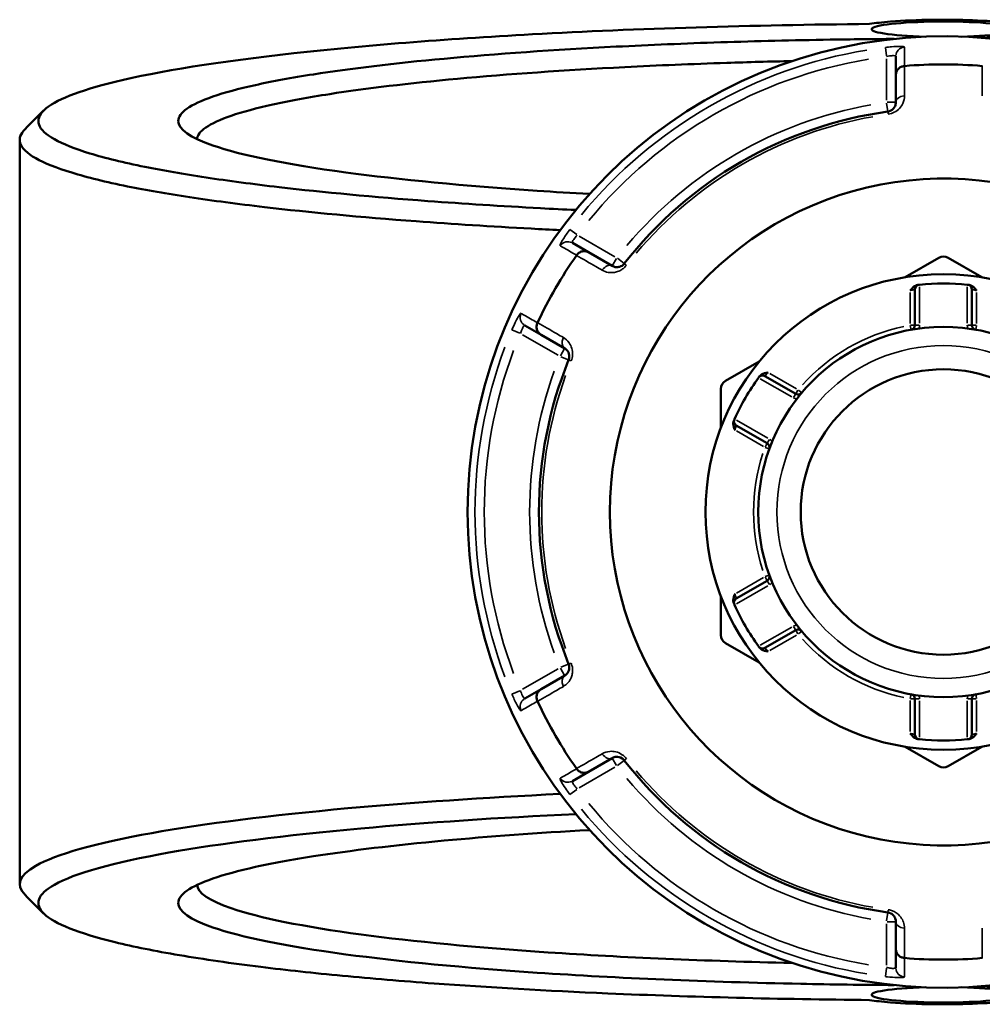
# Model space of a CAD drawing. Header units: millimetres. Extents: x 0 to 926, y 0 to 980.
# Tile 13 of 18: x 310 to 413, y 704 to 810. Entities that reach past the tile are written whole.
import ezdxf

# ---------------------------------------------------------------- set-up
doc = ezdxf.new("R2010")
doc.units = ezdxf.units.MM
doc.layers.add('Visible (ANSI)', color=7, linetype='Continuous', lineweight=50)
doc.layers.add('Visible Narrow (ANSI)', color=7, linetype='Continuous', lineweight=35)

msp = doc.modelspace()

# ---------------------------------------------------------------- linework, layer by layer
at = {"layer": 'Visible (ANSI)'}
for p, q in [((403.952, 805.798), (403.952, 803.792)), ((403.952, 803.792), (403.952, 800.865)), ((310.052, 796.845), (310.052, 717.027)), ((371.024, 784.781), (369.287, 785.784)), ((373.559, 783.317), (371.024, 784.781)), ((408.552, 784.188), (404.941, 782.103)), ((413.164, 782.103), (409.552, 784.188)), ((405.992, 780.799), (405.992, 776.973)), ((412.112, 776.973), (412.112, 780.799)), ((364.187, 776.951), (365.924, 775.947)), ((365.924, 775.947), (368.459, 774.484)), ((389.313, 773.08), (385.702, 770.995)), ((393.231, 769.604), (389.916, 771.518)), ((385.202, 770.129), (385.202, 765.959)), ((386.856, 766.218), (390.171, 764.304)), ((390.171, 749.568), (386.856, 747.655)), ((385.202, 747.914), (385.202, 743.744)), ((389.916, 742.355), (393.231, 744.268)), ((385.702, 742.878), (389.313, 740.793)), ((368.459, 739.389), (365.924, 737.925)), ((365.924, 737.925), (364.187, 736.922)), ((405.992, 736.9), (405.992, 733.073)), ((412.112, 733.073), (412.112, 736.9)), ((404.941, 731.77), (408.552, 729.685)), ((409.552, 729.685), (413.164, 731.77)), ((371.024, 729.092), (373.559, 730.555)), ((369.287, 728.089), (371.024, 729.092)), ((403.952, 713.008), (403.952, 710.081)), ((403.952, 710.081), (403.952, 708.074))]:
    msp.add_line(p, q, dxfattribs=at)
for radius in [25.5, 19.85, 15.3]:
    msp.add_circle((409.052, 756.936), radius, dxfattribs=at)
for centre, radius, start, end in [((409.052, 756.936), 51, 19.5445, 340.4555), ((409.052, 756.936), 47.999, 85.02648, 94.97352), ((409.052, 756.936), 43.35, 97.90565, 142.09435), ((409.052, 756.936), 35.749, 26.58745, 333.41255), ((409.052, 756.936), 47.999, 145.02648, 154.97352), ((409.052, 783.322), 1, 60, 120), ((406.492, 780.799), 0.5, 96.1232, 180), ((409.052, 756.936), 24.5, 84.00223, 95.99777), ((411.612, 780.799), 0.5, 0, 83.8768), ((405.492, 776.973), 0.5, 280.07508, 0), ((412.612, 776.973), 0.5, 180, 259.92492), ((409.052, 756.936), 43.35, 157.90565, 202.09435), ((386.202, 770.129), 1, 120, 180), ((409.052, 756.936), 24.5, 144.00223, 155.99777), ((389.666, 771.085), 0.5, 60, 143.8768), ((393.481, 770.037), 0.5, 240, 319.92492), ((387.106, 766.651), 0.5, 156.1232, 240), ((389.921, 763.871), 0.5, 340.07508, 60), ((389.921, 750.001), 0.5, 300, 19.92492), ((387.106, 747.222), 0.5, 120, 203.8768), ((409.052, 756.936), 24.5, 204.00223, 215.99777), ((393.481, 743.835), 0.5, 40.07508, 120), ((386.202, 743.744), 1, 180, 240), ((389.666, 742.788), 0.5, 216.1232, 300), ((405.492, 736.9), 0.5, 0, 79.92492), ((412.612, 736.9), 0.5, 100.07508, 180), ((409.052, 756.936), 47.999, 205.02648, 214.97352), ((406.492, 733.073), 0.5, 180, 263.8768), ((411.612, 733.073), 0.5, 276.1232, 0), ((409.052, 756.936), 24.5, 264.00223, 275.99777), ((409.052, 756.936), 43.35, 217.90565, 262.09435), ((409.052, 730.551), 1, 240, 300), ((409.052, 756.936), 47.999, 265.02648, 274.97352)]:
    msp.add_arc(centre, radius, start, end, dxfattribs=at)
for centre, major_axis in [((409.052, 808.701), (-7.68, 0)), ((409.052, 705.172), (7.68, 0))]:
    msp.add_ellipse(centre, major_axis=major_axis, ratio=0.1076088, start_param=1.8222141, end_param=7.6025639, dxfattribs=at)
for points, knots in [([(369.651, 789.318), (368.375, 789.379), (367.11, 789.443), (361.672, 789.734), (357.635, 789.991), (347.999, 790.71), (342.646, 791.21), (335.044, 792.094), (332.423, 792.441), (327.616, 793.168), (325.429, 793.548), (321.18, 794.405), (319.209, 794.887), (315.961, 795.877), (314.685, 796.385), (312.857, 797.416), (312.305, 797.939), (311.938, 798.989), (312.122, 799.515), (312.673, 800.036), (313.775, 801.079), (316.351, 802.104), (324.917, 804.197), (331.439, 805.24), (346.851, 806.949), (355.523, 807.638), (376.222, 808.773), (388.57, 809.151), (401.126, 809.261)], [0.4183327, 0.4183327, 0.4183327, 0.4183327, 0.4615453, 0.4615453, 0.6062071, 0.6062071, 0.8241766, 0.8241766, 0.952394, 0.952394, 1.0806113, 1.0806113, 1.2314553, 1.2314553, 1.3822992, 1.3822992, 1.5331432, 1.5331432, 1.6839871, 1.6839871, 1.6839871, 1.985675, 1.985675, 2.3411623, 2.3411623, 2.6700963, 2.6700963, 3.05978, 3.05978, 3.05978, 3.05978]), ([(401.126, 809.261), (401.734, 809.361), (402.505, 809.449), (404.72, 809.627), (406.31, 809.695), (409.372, 809.733), (410.829, 809.716), (413.615, 809.611), (414.927, 809.519), (416.619, 809.325), (417.165, 809.239), (417.58, 809.147), (417.996, 809.055), (418.282, 808.956), (418.654, 808.692), (418.512, 808.524), (417.509, 808.21), (416.633, 808.065), (414.778, 807.88), (413.963, 807.821), (413.084, 807.777)], [-4.132247, -4.132247, -4.132247, -4.132247, -3.7820353, -3.7820353, -3.2580491, -3.2580491, -2.8051069, -2.8051069, -2.3233879, -2.3233879, -2.0223135, -2.0223135, -2.0223135, -1.7212392, -1.7212392, -1.2395202, -1.2395202, -0.7472553, -0.7472553, -0.4398674, -0.4398674, -0.4398674, -0.4398674]), ([(403.762, 807.661), (401.468, 807.645), (399.18, 807.619), (392.94, 807.518), (389.017, 807.423), (381.343, 807.172), (377.592, 807.016), (367.326, 806.493), (361.111, 806.058), (350.232, 805.05), (345.51, 804.484), (339.193, 803.498), (337.11, 803.114), (333.504, 802.316), (331.981, 801.902), (329.531, 801.055), (328.603, 800.621), (327.364, 799.744), (327.052, 799.301), (327.052, 798.857), (327.052, 797.97), (328.306, 797.083), (333.781, 795.189), (338.637, 794.205), (350.743, 792.575), (357.716, 791.906), (367.348, 791.257), (369.218, 791.142), (371.128, 791.035)], [0.0645476, 0.0645476, 0.0645476, 0.0645476, 0.1486496, 0.1486496, 0.2953675, 0.2953675, 0.4420853, 0.4420853, 0.7108603, 0.7108603, 0.9673324, 0.9673324, 1.1181984, 1.1181984, 1.2690644, 1.2690644, 1.4199304, 1.4199304, 1.5707963, 1.5707963, 1.5707963, 1.8725283, 1.8725283, 2.2450488, 2.2450488, 2.5820546, 2.5820546, 2.6608367, 2.6608367, 2.6608367, 2.6608367]), ([(329.055, 796.919), (329.088, 797.335), (329.402, 797.751), (330.608, 798.59), (331.523, 799.013), (333.932, 799.839), (335.426, 800.242), (338.958, 801.02), (340.996, 801.394), (347.171, 802.355), (351.78, 802.906), (362.388, 803.888), (368.443, 804.311), (378.439, 804.82), (382.091, 804.972), (388.13, 805.169), (390.467, 805.234), (392.826, 805.286)], [-1.564937, -1.564937, -1.564937, -1.564937, -1.4199304, -1.4199304, -1.2690644, -1.2690644, -1.1181984, -1.1181984, -0.9673324, -0.9673324, -0.7108603, -0.7108603, -0.4420853, -0.4420853, -0.2953675, -0.2953675, -0.204791, -0.204791, -0.204791, -0.204791]), ([(403.952, 803.792), (403.952, 803.793), (403.952, 803.795), (403.953, 803.915), (403.976, 804.033), (404.066, 804.253), (404.131, 804.355), (404.299, 804.532), (404.401, 804.605), (404.624, 804.71), (404.743, 804.742), (404.866, 804.753)], [-0.15371258, -0.15371258, -0.15371258, -0.15371258, -0.15323729, -0.15323729, -0.11409168, -0.11409168, -0.07545593, -0.07545593, -0.03695789, -0.03695789, 0, 0, 0, 0]), ([(403.952, 800.865), (403.952, 800.726), (403.924, 800.586), (403.78, 800.269), (403.634, 800.091), (403.315, 799.927), (403.204, 799.89), (403.09, 799.874)], [0, 0, 0, 0, 0.11734182, 0.11734182, 0.27620858, 0.27620858, 0.34541645, 0.34541645, 0.34541645, 0.34541645]), ([(310.621, 797.986), (310.117, 797.482), (309.948, 796.974), (310.291, 795.932), (310.844, 795.398), (312.69, 794.345), (313.982, 793.827), (317.28, 792.816), (319.284, 792.324), (323.608, 791.448), (325.836, 791.06), (330.735, 790.317), (333.408, 789.963), (341.165, 789.059), (346.629, 788.547), (356.473, 787.812), (360.598, 787.55), (365.902, 787.266), (366.934, 787.213), (367.974, 787.162)], [-1.675879, -1.675879, -1.675879, -1.675879, -1.5331432, -1.5331432, -1.3822992, -1.3822992, -1.2314553, -1.2314553, -1.0806113, -1.0806113, -0.952394, -0.952394, -0.8241766, -0.8241766, -0.6062071, -0.6062071, -0.4615453, -0.4615453, -0.4269664, -0.4269664, -0.4269664, -0.4269664]), ([(369.736, 784.47), (369.806, 784.571), (369.893, 784.658), (370.096, 784.799), (370.21, 784.85), (370.447, 784.908), (370.568, 784.913), (370.804, 784.881), (370.918, 784.842), (371.022, 784.782), (371.023, 784.782), (371.024, 784.781)], [-0.15359504, -0.15359504, -0.15359504, -0.15359504, -0.11655084, -0.11655084, -0.07796278, -0.07796278, -0.03923704, -0.03923704, 0, 0, 0.00047627, 0.00047627, 0.00047627, 0.00047627]), ([(374.848, 783.569), (374.822, 783.535), (374.793, 783.503), (374.714, 783.425), (374.661, 783.382), (374.533, 783.298), (374.456, 783.262), (374.309, 783.212), (374.239, 783.197), (374.068, 783.178), (373.969, 783.183), (373.761, 783.222), (373.655, 783.262), (373.559, 783.317)], [0, 0, 0, 0, 0.02585168, 0.02585168, 0.06721438, 0.06721438, 0.12288915, 0.12288915, 0.17445287, 0.17445287, 0.25141662, 0.25141662, 0.34541603, 0.34541603, 0.34541603, 0.34541603]), ([(405.492, 780.671), (405.493, 780.672), (405.494, 780.674), (405.578, 780.784), (405.663, 780.893), (405.836, 781.065), (405.93, 781.144), (406.135, 781.248), (406.222, 781.272), (406.302, 781.282)], [-0.000503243, -0.000503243, -0.000503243, -0.000503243, 0, 0, 0.040898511, 0.040898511, 0.07222033, 0.07222033, 0.097403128, 0.097403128, 0.097403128, 0.097403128]), ([(406.439, 781.297), (406.439, 781.297), (406.433, 781.296), (406.4, 781.292), (406.363, 781.288), (406.309, 781.282), (406.306, 781.282), (406.302, 781.282)], [0.631886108, 0.631886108, 0.631886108, 0.631886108, 0.651250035, 0.651250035, 0.682232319, 0.682232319, 0.684271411, 0.684271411, 0.684271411, 0.684271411]), ([(411.803, 781.282), (411.799, 781.282), (411.796, 781.282), (411.742, 781.288), (411.705, 781.292), (411.672, 781.296), (411.666, 781.297), (411.666, 781.297)], [0.579500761, 0.579500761, 0.579500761, 0.579500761, 0.581525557, 0.581525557, 0.612516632, 0.612516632, 0.631886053, 0.631886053, 0.631886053, 0.631886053]), ([(411.803, 781.282), (411.883, 781.272), (411.97, 781.248), (412.174, 781.144), (412.269, 781.065), (412.442, 780.893), (412.527, 780.784), (412.61, 780.674), (412.611, 780.672), (412.612, 780.671)], [0, 0, 0, 0, 0.02421576, 0.02421576, 0.054334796, 0.054334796, 0.093662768, 0.093662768, 0.094146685, 0.094146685, 0.094146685, 0.094146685]), ([(365.924, 775.947), (365.923, 775.948), (365.922, 775.949), (365.818, 776.009), (365.728, 776.088), (365.581, 776.276), (365.526, 776.384), (365.457, 776.618), (365.444, 776.742), (365.465, 776.988), (365.497, 777.107), (365.549, 777.219)], [-0.15371258, -0.15371258, -0.15371258, -0.15371258, -0.15323743, -0.15323743, -0.11409174, -0.11409174, -0.0754562, -0.0754562, -0.03695796, -0.03695796, 0, 0, 0, 0]), ([(368.459, 774.484), (368.579, 774.415), (368.687, 774.32), (368.893, 774.032), (368.975, 773.807), (368.95, 773.447), (368.926, 773.341), (368.886, 773.242)], [0, 0, 0, 0, 0.11734182, 0.11734182, 0.28109054, 0.28109054, 0.34541684, 0.34541684, 0.34541684, 0.34541684]), ([(389.344, 771.491), (389.392, 771.556), (389.457, 771.619), (389.649, 771.744), (389.764, 771.786), (390, 771.85), (390.137, 771.869), (390.274, 771.886), (390.276, 771.886), (390.278, 771.887)], [0, 0, 0, 0, 0.02421576, 0.02421576, 0.054334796, 0.054334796, 0.093662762, 0.093662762, 0.094146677, 0.094146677, 0.094146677, 0.094146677]), ([(389.344, 771.491), (389.32, 771.459), (389.302, 771.433), (389.271, 771.392), (389.263, 771.38), (389.263, 771.38)], [0.261120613, 0.261120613, 0.261120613, 0.261120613, 0.28428582, 0.28428582, 0.313505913, 0.313505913, 0.313505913, 0.313505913]), ([(386.718, 765.721), (386.717, 765.722), (386.716, 765.724), (386.663, 765.851), (386.61, 765.979), (386.548, 766.216), (386.527, 766.336), (386.539, 766.566), (386.562, 766.653), (386.594, 766.727)], [-0.000503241, -0.000503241, -0.000503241, -0.000503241, 0, 0, 0.040898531, 0.040898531, 0.072220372, 0.072220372, 0.097403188, 0.097403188, 0.097403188, 0.097403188]), ([(386.649, 766.853), (386.649, 766.853), (386.647, 766.847), (386.633, 766.817), (386.618, 766.783), (386.597, 766.734), (386.595, 766.73), (386.594, 766.727)], [0.63188605, 0.63188605, 0.63188605, 0.63188605, 0.651253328, 0.651253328, 0.682240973, 0.682240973, 0.684271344, 0.684271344, 0.684271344, 0.684271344]), ([(386.594, 747.145), (386.562, 747.219), (386.539, 747.307), (386.527, 747.536), (386.548, 747.657), (386.61, 747.893), (386.663, 748.022), (386.716, 748.149), (386.717, 748.151), (386.718, 748.152)], [0, 0, 0, 0, 0.02421576, 0.02421576, 0.054334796, 0.054334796, 0.093662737, 0.093662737, 0.094146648, 0.094146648, 0.094146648, 0.094146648]), ([(386.594, 747.145), (386.595, 747.142), (386.597, 747.139), (386.618, 747.089), (386.633, 747.056), (386.647, 747.025), (386.649, 747.019), (386.649, 747.019)], [0.579500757, 0.579500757, 0.579500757, 0.579500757, 0.58153129, 0.58153129, 0.612518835, 0.612518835, 0.63188605, 0.63188605, 0.63188605, 0.63188605]), ([(389.263, 742.493), (389.263, 742.493), (389.266, 742.488), (389.286, 742.461), (389.308, 742.431), (389.34, 742.388), (389.342, 742.385), (389.344, 742.382)], [0.631886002, 0.631886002, 0.631886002, 0.631886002, 0.65125392, 0.65125392, 0.682242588, 0.682242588, 0.684271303, 0.684271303, 0.684271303, 0.684271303]), ([(390.278, 741.986), (390.276, 741.986), (390.274, 741.986), (390.137, 742.004), (390, 742.022), (389.764, 742.087), (389.649, 742.129), (389.457, 742.254), (389.392, 742.317), (389.344, 742.382)], [-0.000503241, -0.000503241, -0.000503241, -0.000503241, 0, 0, 0.040898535, 0.040898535, 0.072220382, 0.072220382, 0.097403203, 0.097403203, 0.097403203, 0.097403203]), ([(368.886, 740.631), (368.902, 740.591), (368.916, 740.55), (368.944, 740.443), (368.954, 740.376), (368.963, 740.223), (368.956, 740.138), (368.925, 739.986), (368.903, 739.918), (368.834, 739.76), (368.781, 739.677), (368.643, 739.516), (368.555, 739.444), (368.459, 739.389)], [0, 0, 0, 0, 0.02585168, 0.02585168, 0.06721438, 0.06721438, 0.12292214, 0.12292214, 0.17440412, 0.17440412, 0.25131567, 0.25131567, 0.345416, 0.345416, 0.345416, 0.345416]), ([(365.549, 736.654), (365.497, 736.766), (365.465, 736.885), (365.444, 737.13), (365.457, 737.255), (365.526, 737.489), (365.581, 737.596), (365.728, 737.784), (365.818, 737.863), (365.922, 737.924), (365.923, 737.925), (365.924, 737.925)], [-0.15359506, -0.15359506, -0.15359506, -0.15359506, -0.11655085, -0.11655085, -0.07796276, -0.07796276, -0.03923705, -0.03923705, 0, 0, 0.00047625, 0.00047625, 0.00047625, 0.00047625]), ([(406.302, 732.591), (406.222, 732.6), (406.135, 732.625), (405.93, 732.729), (405.836, 732.807), (405.663, 732.979), (405.578, 733.089), (405.494, 733.199), (405.493, 733.201), (405.492, 733.202)], [0, 0, 0, 0, 0.02421576, 0.02421576, 0.054334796, 0.054334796, 0.093662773, 0.093662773, 0.094146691, 0.094146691, 0.094146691, 0.094146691]), ([(412.612, 733.202), (412.611, 733.201), (412.61, 733.199), (412.527, 733.089), (412.442, 732.979), (412.269, 732.807), (412.174, 732.729), (411.97, 732.625), (411.883, 732.6), (411.803, 732.591)], [-0.000503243, -0.000503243, -0.000503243, -0.000503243, 0, 0, 0.040898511, 0.040898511, 0.07222033, 0.07222033, 0.097403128, 0.097403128, 0.097403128, 0.097403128]), ([(406.302, 732.591), (406.342, 732.587), (406.373, 732.583), (406.424, 732.578), (406.439, 732.576), (406.439, 732.576)], [0.183049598, 0.183049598, 0.183049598, 0.183049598, 0.206214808, 0.206214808, 0.235434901, 0.235434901, 0.235434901, 0.235434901]), ([(411.666, 732.576), (411.666, 732.576), (411.672, 732.577), (411.705, 732.58), (411.742, 732.584), (411.796, 732.59), (411.799, 732.591), (411.803, 732.591)], [0.631886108, 0.631886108, 0.631886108, 0.631886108, 0.651250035, 0.651250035, 0.682232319, 0.682232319, 0.684271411, 0.684271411, 0.684271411, 0.684271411]), ([(373.559, 730.555), (373.679, 730.625), (373.815, 730.67), (374.17, 730.705), (374.408, 730.663), (374.707, 730.458), (374.784, 730.386), (374.848, 730.304)], [0, 0, 0, 0, 0.11734182, 0.11734182, 0.28278882, 0.28278882, 0.34541683, 0.34541683, 0.34541683, 0.34541683]), ([(371.024, 729.092), (371.023, 729.091), (371.022, 729.09), (370.918, 729.031), (370.804, 728.992), (370.568, 728.959), (370.447, 728.965), (370.21, 729.022), (370.096, 729.073), (369.893, 729.214), (369.806, 729.301), (369.736, 729.402)], [-0.15371258, -0.15371258, -0.15371258, -0.15371258, -0.15323742, -0.15323742, -0.11409173, -0.11409173, -0.07545617, -0.07545617, -0.03695795, -0.03695795, 0, 0, 0, 0]), ([(367.976, 726.71), (359.786, 726.309), (352.105, 725.788), (336.939, 724.413), (329.814, 723.515), (318.179, 721.437), (313.939, 720.24), (309.971, 717.976), (309.585, 716.924), (310.621, 715.887)], [0.4269664, 0.4269664, 0.4269664, 0.4269664, 0.6992602, 0.6992602, 1.0272087, 1.0272087, 1.3822992, 1.3822992, 1.675879, 1.675879, 1.675879, 1.675879]), ([(401.126, 704.611), (396.325, 704.654), (391.553, 704.735), (382.174, 704.972), (377.567, 705.128), (366.548, 705.601), (360.289, 705.96), (351.036, 706.638), (347.759, 706.912), (341.559, 707.505), (338.635, 707.822), (332.708, 708.555), (329.782, 708.976), (324.553, 709.863), (322.249, 710.327), (318.317, 711.288), (316.688, 711.784), (314.142, 712.798), (313.224, 713.315), (312.673, 713.837), (311.571, 714.88), (311.943, 715.941), (315.923, 718.186), (320.098, 719.358), (331.522, 721.392), (338.507, 722.271), (353.574, 723.635), (361.355, 724.157), (369.653, 724.555)], [-3.05978, -3.05978, -3.05978, -3.05978, -2.9107735, -2.9107735, -2.7617671, -2.7617671, -2.5437976, -2.5437976, -2.4155802, -2.4155802, -2.2873629, -2.2873629, -2.1365189, -2.1365189, -1.985675, -1.985675, -1.8348311, -1.8348311, -1.6839871, -1.6839871, -1.6839871, -1.3822992, -1.3822992, -1.0272087, -1.0272087, -0.6992602, -0.6992602, -0.4183327, -0.4183327, -0.4183327, -0.4183327]), ([(371.128, 722.838), (365.551, 722.525), (360.31, 722.143), (350.232, 721.209), (345.51, 720.643), (339.193, 719.657), (337.11, 719.272), (333.504, 718.475), (331.981, 718.061), (329.531, 717.214), (328.603, 716.78), (327.364, 715.903), (327.052, 715.459), (327.052, 715.016), (327.052, 714.129), (328.306, 713.241), (333.781, 711.348), (338.637, 710.364), (350.743, 708.734), (357.716, 708.065), (374.142, 706.958), (383.775, 706.552), (397.069, 706.28), (400.409, 706.235), (403.762, 706.211)], [-2.6608367, -2.6608367, -2.6608367, -2.6608367, -2.4307324, -2.4307324, -2.1742602, -2.1742602, -2.0233942, -2.0233942, -1.8725283, -1.8725283, -1.7216623, -1.7216623, -1.5707963, -1.5707963, -1.5707963, -1.2690644, -1.2690644, -0.8965439, -0.8965439, -0.559538, -0.559538, -0.1874704, -0.1874704, -0.0645476, -0.0645476, -0.0645476, -0.0645476]), ([(392.826, 708.586), (383.588, 708.793), (374.692, 709.178), (359.08, 710.229), (352.279, 710.88), (340.455, 712.468), (335.702, 713.427), (330.365, 715.257), (329.123, 716.105), (329.055, 716.954)], [0.204791, 0.204791, 0.204791, 0.204791, 0.559538, 0.559538, 0.8965439, 0.8965439, 1.2690644, 1.2690644, 1.564937, 1.564937, 1.564937, 1.564937]), ([(403.09, 713.998), (403.133, 713.992), (403.175, 713.984), (403.282, 713.954), (403.345, 713.93), (403.482, 713.861), (403.552, 713.812), (403.668, 713.71), (403.716, 713.657), (403.818, 713.519), (403.863, 713.432), (403.934, 713.232), (403.952, 713.12), (403.952, 713.008)], [0, 0, 0, 0, 0.02585168, 0.02585168, 0.06721438, 0.06721438, 0.12305037, 0.12305037, 0.17415567, 0.17415567, 0.25081718, 0.25081718, 0.34541583, 0.34541583, 0.34541583, 0.34541583]), ([(404.866, 709.12), (404.743, 709.13), (404.624, 709.162), (404.401, 709.267), (404.299, 709.341), (404.131, 709.517), (404.066, 709.619), (403.976, 709.84), (403.953, 709.958), (403.952, 710.078), (403.952, 710.079), (403.952, 710.081)], [-0.15359492, -0.15359492, -0.15359492, -0.15359492, -0.11655078, -0.11655078, -0.07796289, -0.07796289, -0.03923697, -0.03923697, 0, 0, 0.0004764, 0.0004764, 0.0004764, 0.0004764]), ([(413.084, 706.096), (413.963, 706.051), (414.778, 705.992), (416.633, 705.808), (417.509, 705.663), (418.512, 705.349), (418.654, 705.181), (418.282, 704.917), (417.996, 704.818), (417.58, 704.726), (417.165, 704.633), (416.619, 704.548), (414.927, 704.353), (413.615, 704.262), (410.829, 704.157), (409.372, 704.139), (406.31, 704.178), (404.72, 704.246), (402.505, 704.424), (401.734, 704.512), (401.126, 704.611)], [0.4398674, 0.4398674, 0.4398674, 0.4398674, 0.7472553, 0.7472553, 1.2395202, 1.2395202, 1.7212392, 1.7212392, 2.0223135, 2.0223135, 2.0223135, 2.3233879, 2.3233879, 2.8051069, 2.8051069, 3.2580491, 3.2580491, 3.7820353, 3.7820353, 4.132247, 4.132247, 4.132247, 4.132247])]:
    msp.add_open_spline(points, degree=3, knots=knots, dxfattribs=at)
for points in [[(404.891, 804.755), (404.883, 804.754), (404.874, 804.753), (404.866, 804.753)], [(413.239, 804.753), (413.231, 804.753), (413.222, 804.754), (413.214, 804.755)], [(310.621, 797.986), (311.284, 798.648), (311.947, 799.311), (312.609, 799.974)], [(369.736, 784.47), (369.731, 784.463), (369.726, 784.456), (369.721, 784.449)], [(406.492, 781.302), (406.475, 781.3), (406.457, 781.299), (406.439, 781.297)], [(411.666, 781.297), (411.648, 781.299), (411.63, 781.3), (411.612, 781.302)], [(365.56, 777.242), (365.556, 777.234), (365.553, 777.226), (365.549, 777.219)], [(389.263, 771.38), (389.252, 771.365), (389.241, 771.351), (389.231, 771.336)], [(386.671, 766.902), (386.664, 766.886), (386.656, 766.87), (386.649, 766.853)], [(386.649, 747.019), (386.656, 747.003), (386.664, 746.987), (386.671, 746.97)], [(389.231, 742.536), (389.241, 742.522), (389.252, 742.508), (389.263, 742.493)], [(365.549, 736.654), (365.553, 736.646), (365.556, 736.639), (365.56, 736.631)], [(406.439, 732.576), (406.457, 732.574), (406.475, 732.572), (406.492, 732.57)], [(411.612, 732.57), (411.63, 732.572), (411.648, 732.574), (411.666, 732.576)], [(369.721, 729.423), (369.726, 729.416), (369.731, 729.409), (369.736, 729.402)], [(312.609, 713.899), (311.947, 714.562), (311.284, 715.224), (310.621, 715.887)], [(404.866, 709.12), (404.874, 709.119), (404.883, 709.119), (404.891, 709.118)], [(413.214, 709.118), (413.222, 709.119), (413.231, 709.119), (413.239, 709.12)]]:
    msp.add_open_spline(points, degree=3, dxfattribs=at)
at = {"layer": 'Visible Narrow (ANSI)'}
for p, q in [((402.83, 806.745), (402.943, 805.839)), ((402.952, 805.521), (402.952, 801.11)), ((402.963, 800.787), (403.09, 799.877)), ((403.949, 800.865), (403.031, 800.865)), ((403.09, 799.874), (403.127, 799.611)), ((369.756, 786.678), (369.028, 787.229)), ((373.847, 784.306), (370.027, 786.511)), ((374.02, 784.115), (373.561, 783.32)), ((374.846, 783.571), (374.121, 784.135)), ((375.058, 783.406), (374.849, 783.569)), ((405.492, 780.486), (405.492, 777.157)), ((406.492, 777.189), (406.492, 781.086)), ((411.612, 781.086), (411.612, 777.189)), ((412.612, 777.157), (412.612, 780.486)), ((362.806, 776.452), (363.647, 776.097)), ((405.499, 776.934), (405.58, 776.482)), ((405.991, 776.973), (405.532, 776.973)), ((406.453, 776.973), (405.994, 776.973)), ((412.111, 776.973), (411.652, 776.973)), ((412.573, 776.973), (412.114, 776.973)), ((412.525, 776.482), (412.606, 776.934)), ((363.927, 775.946), (367.747, 773.74)), ((368.458, 774.481), (367.998, 773.686)), ((368.032, 773.588), (368.883, 773.243)), ((368.887, 773.241), (369.132, 773.142)), ((393.32, 770.13), (390.438, 771.794)), ((389.418, 771.228), (392.793, 769.28)), ((393.461, 770.004), (393.231, 769.606)), ((393.862, 769.717), (393.511, 770.012)), ((393.23, 769.603), (393, 769.205)), ((390.233, 764.846), (386.858, 766.794)), ((386.878, 765.628), (389.76, 763.964)), ((390.401, 764.703), (390.171, 764.306)), ((390.17, 764.303), (389.94, 763.905)), ((389.957, 763.858), (390.389, 763.702)), ((389.76, 749.909), (386.878, 748.245)), ((389.94, 749.967), (390.17, 749.57)), ((390.389, 750.171), (389.957, 750.015)), ((390.171, 749.567), (390.401, 749.169)), ((386.858, 747.079), (390.233, 749.027)), ((392.793, 744.593), (389.418, 742.645)), ((393, 744.667), (393.23, 744.27)), ((390.438, 742.079), (393.32, 743.743)), ((393.231, 744.267), (393.461, 743.869)), ((393.511, 743.86), (393.862, 744.156)), ((367.747, 740.132), (363.927, 737.927)), ((367.998, 740.187), (368.458, 739.392)), ((368.883, 740.63), (368.032, 740.284)), ((369.132, 740.731), (368.887, 740.631)), ((363.647, 737.776), (362.806, 737.421)), ((405.58, 737.391), (405.499, 736.939)), ((405.532, 736.9), (405.991, 736.9)), ((405.994, 736.9), (406.453, 736.9)), ((411.652, 736.9), (412.111, 736.9)), ((412.114, 736.9), (412.573, 736.9)), ((412.606, 736.939), (412.525, 737.391)), ((405.492, 736.715), (405.492, 733.387)), ((406.492, 732.787), (406.492, 736.684)), ((411.612, 736.684), (411.612, 732.787)), ((412.612, 733.387), (412.612, 736.715)), ((370.027, 727.361), (373.847, 729.567)), ((373.561, 730.553), (374.02, 729.757)), ((374.121, 729.738), (374.846, 730.302)), ((374.849, 730.304), (375.058, 730.467)), ((369.028, 726.643), (369.756, 727.194)), ((403.09, 713.995), (402.963, 713.086)), ((403.127, 714.262), (403.09, 713.999)), ((402.952, 712.763), (402.952, 708.352)), ((403.031, 713.008), (403.949, 713.008)), ((402.943, 708.034), (402.83, 707.128))]:
    msp.add_line(p, q, dxfattribs=at)
msp.add_circle((409.052, 756.936), 17.85, dxfattribs=at)
for centre, radius, start, end in [((409.052, 756.936), 50.205, 99.40871, 140.59129), ((409.052, 756.936), 49.209, 99.40871, 140.59129), ((409.052, 756.936), 44.35, 100.11509, 139.88491), ((409.052, 756.936), 43.057, 100.11509, 139.88491), ((409.052, 756.936), 20.35, 102.06758, 137.93242), ((405.492, 776.973), 1, 339.90584, 358.94241), ((412.612, 776.973), 1, 181.05759, 200.09416), ((409.052, 756.936), 50.205, 159.40871, 200.59129), ((409.052, 756.936), 49.209, 159.40871, 200.59129), ((409.052, 756.936), 44.35, 160.11509, 199.88491), ((409.052, 756.936), 43.057, 160.11509, 199.88491), ((393.481, 770.037), 1, 241.05759, 260.09416), ((389.921, 763.871), 1, 39.90584, 58.94241), ((409.052, 756.936), 20.35, 162.06758, 197.93242), ((389.921, 750.001), 1, 301.05759, 320.09416), ((393.481, 743.835), 1, 99.90584, 118.94241), ((409.052, 756.936), 20.35, 222.06758, 257.93242), ((405.492, 736.9), 1, 1.05759, 20.09416), ((412.612, 736.9), 1, 159.90584, 178.94241), ((409.052, 756.936), 43.057, 220.11509, 259.88491), ((409.052, 756.936), 44.35, 220.11509, 259.88491), ((409.052, 756.936), 49.209, 219.40871, 260.59129), ((409.052, 756.936), 50.205, 219.40871, 260.59129)]:
    msp.add_arc(centre, radius, start, end, dxfattribs=at)
for centre, major_axis, ratio, start_param, end_param in [((404.952, 805.798), (-1, 0), 0.9961681, 4.8701533, 6.2088152), ((404.952, 800.865), (-1, 0), 0.7055719, 4.8533994, 6.2079334), ((368.787, 784.918), (0.5, 0.866), 0.9961681, 0.0743701, 1.413032), ((373.059, 782.451), (0.5, 0.866), 0.7055719, 0.0752519, 1.4297859), ((364.687, 777.817), (-0.5, -0.866), 0.9961681, 4.8701533, 6.2088152), ((368.959, 775.35), (-0.5, -0.866), 0.7055719, 4.8533994, 6.2079334), ((368.959, 738.523), (-0.5, 0.866), 0.7055719, 0.0752519, 1.4297859), ((364.687, 736.056), (-0.5, 0.866), 0.9961681, 0.0743701, 1.413032), ((373.059, 731.421), (0.5, -0.866), 0.7055719, 4.8533994, 6.2079334), ((368.787, 728.955), (0.5, -0.866), 0.9961681, 4.8701533, 6.2088152), ((404.952, 713.008), (-1, 0), 0.7055719, 0.0752519, 1.4297859), ((404.952, 708.074), (-1, 0), 0.9961681, 0.0743701, 1.413032)]:
    msp.add_ellipse(centre, major_axis=major_axis, ratio=ratio, start_param=start_param, end_param=end_param, dxfattribs=at)
for points, knots in [([(404.869, 806.791), (404.869, 806.833), (404.693, 806.86), (404.143, 806.864), (403.833, 806.851), (403.279, 806.805), (403.053, 806.782), (402.829, 806.754)], [-0.31481287, -0.31481287, -0.31481287, -0.31481287, -0.1729885, -0.1729885, -0.06653404, -0.06653404, 0, 0, 0, 0]), ([(404.866, 804.753), (404.866, 804.846), (404.866, 804.939), (404.867, 805.291), (404.867, 805.549), (404.867, 805.808), (404.868, 806.108), (404.868, 806.407), (404.869, 806.735), (404.869, 806.763), (404.869, 806.791)], [-3.5347812, -3.5347812, -3.5347812, -3.5347812, -3.2152251, -3.2152251, -2.32853, -2.32853, -2.32853, -1.300862, -1.300862, -1.2046153, -1.2046153, -1.2046153, -1.2046153]), ([(402.952, 805.766), (403.062, 805.793), (403.173, 805.816), (403.445, 805.86), (403.597, 805.872), (403.866, 805.867), (403.952, 805.84), (403.952, 805.798)], [0, 0, 0, 0, 0.06653404, 0.06653404, 0.1729885, 0.1729885, 0.31481287, 0.31481287, 0.31481287, 0.31481287]), ([(404.887, 801.569), (404.887, 801.83), (404.887, 802.091), (404.888, 802.352), (404.889, 803.153), (404.89, 803.954), (404.891, 804.755)], [-0.97913562, -0.97913562, -0.97913562, -0.97913562, -0.86869802, -0.86869802, -0.86869802, -0.52954924, -0.52954924, -0.52954924, -0.52954924]), ([(413.214, 804.755), (413.215, 803.954), (413.216, 803.152), (413.217, 802.351), (413.217, 802.09), (413.218, 801.83), (413.218, 801.569)], [-1.97914638, -1.97914638, -1.97914638, -1.97914638, -1.63991954, -1.63991954, -1.63991954, -1.52956, -1.52956, -1.52956, -1.52956]), ([(403.13, 799.584), (403.363, 799.616), (403.588, 799.69), (404.237, 800.021), (404.535, 800.377), (404.828, 801.011), (404.886, 801.292), (404.887, 801.569)], [-0.34541645, -0.34541645, -0.34541645, -0.34541645, -0.27620858, -0.27620858, -0.11734182, -0.11734182, 0, 0, 0, 0]), ([(369.021, 787.235), (368.758, 786.887), (368.51, 786.529), (368.203, 786.04), (368.109, 785.874), (367.999, 785.653), (367.97, 785.581), (367.956, 785.509), (367.958, 785.492), (367.969, 785.487)], [-0.31481094, -0.31481094, -0.31481094, -0.31481094, -0.18655676, -0.18655676, -0.10364264, -0.10364264, -0.03986256, -0.03986256, 0, 0, 0, 0]), ([(369.287, 785.784), (369.277, 785.79), (369.271, 785.801), (369.267, 785.842), (369.276, 785.881), (369.323, 785.993), (369.368, 786.075), (369.527, 786.309), (369.663, 786.477), (369.815, 786.634)], [0, 0, 0, 0, 0.03986256, 0.03986256, 0.10364264, 0.10364264, 0.18655676, 0.18655676, 0.31481094, 0.31481094, 0.31481094, 0.31481094]), ([(367.969, 785.487), (367.993, 785.473), (368.017, 785.459), (368.301, 785.295), (368.561, 785.146), (368.821, 784.996), (369.045, 784.868), (369.269, 784.739), (369.574, 784.563), (369.655, 784.517), (369.736, 784.47)], [-2.8973048, -2.8973048, -2.8973048, -2.8973048, -2.8010582, -2.8010582, -1.7733902, -1.7733902, -1.7733902, -0.8866951, -0.8866951, -0.5671389, -0.5671389, -0.5671389, -0.5671389]), ([(369.721, 784.449), (370.415, 784.05), (371.109, 783.65), (371.804, 783.251), (372.03, 783.121), (372.256, 782.99), (372.482, 782.86)], [-1.97914638, -1.97914638, -1.97914638, -1.97914638, -1.64003211, -1.64003211, -1.64003211, -1.52956, -1.52956, -1.52956, -1.52956]), ([(372.482, 782.86), (372.675, 782.749), (372.888, 782.67), (373.304, 782.595), (373.503, 782.587), (373.848, 782.628), (373.99, 782.659), (374.286, 782.762), (374.441, 782.837), (374.7, 783.009), (374.807, 783.095), (374.967, 783.254), (375.026, 783.32), (375.079, 783.389)], [-0.34541603, -0.34541603, -0.34541603, -0.34541603, -0.25141662, -0.25141662, -0.17445287, -0.17445287, -0.12288915, -0.12288915, -0.06721438, -0.06721438, -0.02585168, -0.02585168, 0, 0, 0, 0]), ([(405.492, 780.671), (405.517, 780.678), (405.541, 780.685), (405.651, 780.717), (405.733, 780.738), (405.854, 780.768), (405.898, 780.779), (405.955, 780.791), (405.973, 780.795), (405.989, 780.799), (405.992, 780.799), (405.992, 780.799)], [-0.78964304, -0.78964304, -0.78964304, -0.78964304, -0.77486935, -0.77486935, -0.72250929, -0.72250929, -0.68223232, -0.68223232, -0.65125004, -0.65125004, -0.63188611, -0.63188611, -0.63188611, -0.63188611]), ([(412.112, 780.799), (412.112, 780.799), (412.116, 780.799), (412.132, 780.795), (412.15, 780.791), (412.207, 780.779), (412.251, 780.768), (412.372, 780.738), (412.454, 780.717), (412.564, 780.685), (412.588, 780.678), (412.612, 780.671)], [-0.63188605, -0.63188605, -0.63188605, -0.63188605, -0.61251663, -0.61251663, -0.58152556, -0.58152556, -0.54123716, -0.54123716, -0.48886224, -0.48886224, -0.47412919, -0.47412919, -0.47412919, -0.47412919]), ([(363.785, 778.241), (363.763, 778.254), (363.714, 778.208), (363.556, 777.988), (363.441, 777.794), (363.211, 777.359), (363.103, 777.139), (362.928, 776.76), (362.862, 776.608), (362.797, 776.456)], [-0.31481397, -0.31481397, -0.31481397, -0.31481397, -0.2278058, -0.2278058, -0.12655878, -0.12655878, -0.04867645, -0.04867645, 0, 0, 0, 0]), ([(365.549, 777.219), (365.468, 777.265), (365.388, 777.312), (365.083, 777.488), (364.86, 777.618), (364.636, 777.748), (364.377, 777.898), (364.117, 778.048), (363.834, 778.213), (363.81, 778.227), (363.785, 778.241)], [-3.5347812, -3.5347812, -3.5347812, -3.5347812, -3.2152251, -3.2152251, -2.32853, -2.32853, -2.32853, -1.300862, -1.300862, -1.2046153, -1.2046153, -1.2046153, -1.2046153]), ([(368.317, 775.645), (368.091, 775.776), (367.865, 775.907), (367.639, 776.037), (366.946, 776.439), (366.253, 776.84), (365.56, 777.242)], [-2.9717419, -2.9717419, -2.9717419, -2.9717419, -2.86130766, -2.86130766, -2.86130766, -2.52215552, -2.52215552, -2.52215552, -2.52215552]), ([(363.715, 776.068), (363.738, 776.148), (363.763, 776.227), (363.832, 776.422), (363.878, 776.534), (363.984, 776.751), (364.042, 776.845), (364.131, 776.946), (364.165, 776.963), (364.187, 776.951)], [0, 0, 0, 0, 0.04867645, 0.04867645, 0.12655878, 0.12655878, 0.2278058, 0.2278058, 0.31481397, 0.31481397, 0.31481397, 0.31481397]), ([(369.157, 773.132), (369.239, 773.334), (369.288, 773.548), (369.342, 774.28), (369.18, 774.734), (368.77, 775.316), (368.557, 775.506), (368.317, 775.645)], [-0.34541684, -0.34541684, -0.34541684, -0.34541684, -0.28109054, -0.28109054, -0.11734182, -0.11734182, 0, 0, 0, 0]), ([(389.916, 771.518), (389.916, 771.518), (389.921, 771.523), (389.946, 771.551), (389.974, 771.581), (390.061, 771.673), (390.127, 771.741), (390.225, 771.837), (390.251, 771.862), (390.278, 771.887)], [-0.31350591, -0.31350591, -0.31350591, -0.31350591, -0.28428582, -0.28428582, -0.23753367, -0.23753367, -0.17675588, -0.17675588, -0.15574903, -0.15574903, -0.15574903, -0.15574903]), ([(386.718, 765.721), (386.724, 765.745), (386.73, 765.77), (386.757, 765.881), (386.779, 765.963), (386.814, 766.082), (386.827, 766.126), (386.845, 766.182), (386.85, 766.199), (386.855, 766.215), (386.856, 766.218), (386.856, 766.218)], [-0.78964294, -0.78964294, -0.78964294, -0.78964294, -0.77489403, -0.77489403, -0.72252491, -0.72252491, -0.68224097, -0.68224097, -0.65125333, -0.65125333, -0.63188605, -0.63188605, -0.63188605, -0.63188605]), ([(386.856, 747.655), (386.856, 747.655), (386.855, 747.658), (386.85, 747.674), (386.845, 747.691), (386.827, 747.747), (386.814, 747.79), (386.779, 747.91), (386.757, 747.992), (386.73, 748.103), (386.724, 748.127), (386.718, 748.152)], [-0.63188605, -0.63188605, -0.63188605, -0.63188605, -0.61251883, -0.61251883, -0.58153129, -0.58153129, -0.54124748, -0.54124748, -0.48887853, -0.48887853, -0.47412916, -0.47412916, -0.47412916, -0.47412916]), ([(390.278, 741.986), (390.259, 742.003), (390.241, 742.021), (390.159, 742.1), (390.099, 742.161), (390.013, 742.25), (389.982, 742.284), (389.942, 742.327), (389.93, 742.34), (389.919, 742.352), (389.916, 742.355), (389.916, 742.355)], [-0.78964289, -0.78964289, -0.78964289, -0.78964289, -0.77489871, -0.77489871, -0.72252786, -0.72252786, -0.68224259, -0.68224259, -0.65125392, -0.65125392, -0.631886, -0.631886, -0.631886, -0.631886]), ([(368.317, 738.228), (368.509, 738.339), (368.684, 738.484), (368.958, 738.807), (369.064, 738.975), (369.201, 739.294), (369.244, 739.433), (369.303, 739.741), (369.316, 739.912), (369.297, 740.223), (369.276, 740.358), (369.218, 740.577), (369.19, 740.66), (369.157, 740.741)], [-0.345416, -0.345416, -0.345416, -0.345416, -0.25131567, -0.25131567, -0.17440412, -0.17440412, -0.12292214, -0.12292214, -0.06721438, -0.06721438, -0.02585168, -0.02585168, 0, 0, 0, 0]), ([(365.56, 736.631), (366.253, 737.032), (366.946, 737.434), (367.639, 737.835), (367.865, 737.966), (368.091, 738.097), (368.317, 738.228)], [-1.97914638, -1.97914638, -1.97914638, -1.97914638, -1.63999425, -1.63999425, -1.63999425, -1.52956, -1.52956, -1.52956, -1.52956]), ([(362.797, 737.417), (362.967, 737.015), (363.154, 736.62), (363.424, 736.111), (363.52, 735.947), (363.656, 735.741), (363.704, 735.68), (363.759, 735.632), (363.775, 735.626), (363.785, 735.632)], [-0.31481104, -0.31481104, -0.31481104, -0.31481104, -0.18638694, -0.18638694, -0.1035483, -0.1035483, -0.03982627, -0.03982627, 0, 0, 0, 0]), ([(364.187, 736.922), (364.177, 736.916), (364.164, 736.917), (364.126, 736.934), (364.098, 736.961), (364.024, 737.058), (363.976, 737.138), (363.852, 737.392), (363.775, 737.594), (363.715, 737.804)], [0, 0, 0, 0, 0.03982627, 0.03982627, 0.1035483, 0.1035483, 0.18638694, 0.18638694, 0.31481104, 0.31481104, 0.31481104, 0.31481104]), ([(363.785, 735.632), (363.81, 735.646), (363.834, 735.66), (364.117, 735.824), (364.377, 735.975), (364.636, 736.125), (364.86, 736.255), (365.083, 736.384), (365.388, 736.561), (365.468, 736.607), (365.549, 736.654)], [-2.8973048, -2.8973048, -2.8973048, -2.8973048, -2.8010582, -2.8010582, -1.7733902, -1.7733902, -1.7733902, -0.8866951, -0.8866951, -0.5671389, -0.5671389, -0.5671389, -0.5671389]), ([(405.992, 733.073), (405.992, 733.073), (405.985, 733.075), (405.949, 733.083), (405.909, 733.092), (405.786, 733.121), (405.694, 733.144), (405.562, 733.181), (405.527, 733.191), (405.492, 733.202)], [-0.2354349, -0.2354349, -0.2354349, -0.2354349, -0.20621481, -0.20621481, -0.15946266, -0.15946266, -0.09868487, -0.09868487, -0.07767797, -0.07767797, -0.07767797, -0.07767797]), ([(412.612, 733.202), (412.588, 733.195), (412.564, 733.187), (412.454, 733.156), (412.372, 733.134), (412.251, 733.104), (412.207, 733.094), (412.15, 733.081), (412.132, 733.077), (412.116, 733.074), (412.112, 733.073), (412.112, 733.073)], [-0.78964304, -0.78964304, -0.78964304, -0.78964304, -0.77486935, -0.77486935, -0.72250929, -0.72250929, -0.68223232, -0.68223232, -0.65125004, -0.65125004, -0.63188611, -0.63188611, -0.63188611, -0.63188611]), ([(372.482, 731.012), (372.256, 730.882), (372.03, 730.752), (371.804, 730.622), (371.109, 730.222), (370.415, 729.823), (369.721, 729.423)], [-2.74525, -2.74525, -2.74525, -2.74525, -2.63478434, -2.63478434, -2.63478434, -2.29566362, -2.29566362, -2.29566362, -2.29566362]), ([(375.079, 730.484), (374.949, 730.651), (374.792, 730.797), (374.188, 731.216), (373.707, 731.305), (372.995, 731.241), (372.723, 731.151), (372.482, 731.012)], [-0.34541683, -0.34541683, -0.34541683, -0.34541683, -0.28278882, -0.28278882, -0.11734182, -0.11734182, 0, 0, 0, 0]), ([(369.736, 729.402), (369.655, 729.356), (369.574, 729.309), (369.269, 729.134), (369.045, 729.005), (368.821, 728.876), (368.561, 728.727), (368.301, 728.577), (368.017, 728.414), (367.993, 728.4), (367.969, 728.386)], [-3.5347812, -3.5347812, -3.5347812, -3.5347812, -3.2152251, -3.2152251, -2.32853, -2.32853, -2.32853, -1.300862, -1.300862, -1.2046153, -1.2046153, -1.2046153, -1.2046153]), ([(367.969, 728.386), (367.96, 728.381), (367.957, 728.37), (367.967, 728.277), (368.054, 728.092), (368.326, 727.63), (368.484, 727.387), (368.776, 726.968), (368.897, 726.802), (369.021, 726.638)], [-0.31481354, -0.31481354, -0.31481354, -0.31481354, -0.28284699, -0.28284699, -0.15713721, -0.15713721, -0.06043739, -0.06043739, 0, 0, 0, 0]), ([(369.815, 727.239), (369.743, 727.313), (369.675, 727.389), (369.514, 727.584), (369.43, 727.7), (369.295, 727.925), (369.261, 728.021), (369.273, 728.076), (369.279, 728.084), (369.287, 728.089)], [0, 0, 0, 0, 0.06043739, 0.06043739, 0.15713721, 0.15713721, 0.28284699, 0.28284699, 0.31481354, 0.31481354, 0.31481354, 0.31481354]), ([(404.887, 712.304), (404.886, 712.527), (404.848, 712.753), (404.704, 713.152), (404.612, 713.327), (404.404, 713.603), (404.307, 713.709), (404.07, 713.914), (403.928, 714.011), (403.649, 714.15), (403.521, 714.2), (403.303, 714.259), (403.217, 714.276), (403.13, 714.288)], [-0.34541583, -0.34541583, -0.34541583, -0.34541583, -0.25081718, -0.25081718, -0.17415567, -0.17415567, -0.12305037, -0.12305037, -0.06721438, -0.06721438, -0.02585168, -0.02585168, 0, 0, 0, 0]), ([(404.891, 709.118), (404.89, 709.919), (404.889, 710.72), (404.888, 711.521), (404.887, 711.782), (404.887, 712.043), (404.887, 712.304)], [-1.97914638, -1.97914638, -1.97914638, -1.97914638, -1.63999115, -1.63999115, -1.63999115, -1.52956, -1.52956, -1.52956, -1.52956]), ([(413.218, 712.304), (413.218, 712.043), (413.217, 711.782), (413.217, 711.521), (413.216, 710.72), (413.215, 709.919), (413.214, 709.118)], [-0.97913562, -0.97913562, -0.97913562, -0.97913562, -0.86870447, -0.86870447, -0.86870447, -0.52954924, -0.52954924, -0.52954924, -0.52954924]), ([(404.869, 707.082), (404.869, 707.11), (404.869, 707.138), (404.868, 707.465), (404.868, 707.765), (404.867, 708.065), (404.867, 708.323), (404.867, 708.582), (404.866, 708.934), (404.866, 709.027), (404.866, 709.12)], [-2.8973048, -2.8973048, -2.8973048, -2.8973048, -2.8010583, -2.8010583, -1.7733903, -1.7733903, -1.7733903, -0.8866951, -0.8866951, -0.5671389, -0.5671389, -0.5671389, -0.5671389]), ([(403.952, 708.074), (403.952, 708.063), (403.946, 708.052), (403.912, 708.028), (403.875, 708.017), (403.756, 708.001), (403.664, 708), (403.412, 708.017), (403.241, 708.042), (403.027, 708.089), (402.99, 708.098), (402.952, 708.107)], [0, 0, 0, 0, 0.03957477, 0.03957477, 0.1028944, 0.1028944, 0.18520991, 0.18520991, 0.29222008, 0.29222008, 0.31481112, 0.31481112, 0.31481112, 0.31481112]), ([(402.829, 707.119), (402.905, 707.109), (402.981, 707.1), (403.417, 707.052), (403.766, 707.026), (404.28, 707.008), (404.469, 707.009), (404.712, 707.025), (404.788, 707.036), (404.856, 707.06), (404.869, 707.07), (404.869, 707.082)], [-0.31481112, -0.31481112, -0.31481112, -0.31481112, -0.29222008, -0.29222008, -0.18520991, -0.18520991, -0.1028944, -0.1028944, -0.03957477, -0.03957477, 0, 0, 0, 0])]:
    msp.add_open_spline(points, degree=3, knots=knots, dxfattribs=at)

doc.saveas('drawing.dxf')
